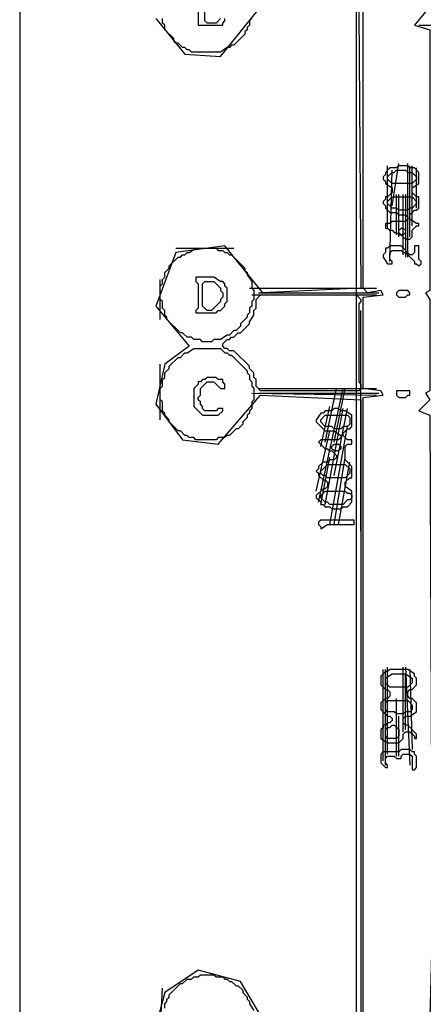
# Model space of a CAD drawing. Header units: millimetres. Extents: x -171 to 29168, y -21389 to 9617.
# Tile 50 of 60: x 10115 to 11564, y 3078 to 6612. Entities that reach past the tile are written whole.
import ezdxf

# ---------------------------------------------------------------- set-up
doc = ezdxf.new("R2010")
doc.units = ezdxf.units.MM
for name, color, linetype in [('REFERENCE_FRAME', 3, 'Continuous'), ('TRACE_CONTOUR_FINE', 8, 'Continuous'), ('TRACE_CONTOUR_MAJOR', 7, 'Continuous'), ('TRACE_DARK_PIXELS', 250, 'Continuous'), ('TRACE_STRAIGHT_LINES', 4, 'Continuous')]:
    doc.layers.add(name, color=color, linetype=linetype)

msp = doc.modelspace()

# ---------------------------------------------------------------- linework, layer by layer
at = {"layer": 'REFERENCE_FRAME'}
msp.add_lwpolyline([(10115.4, -184.6), (18884.6, -184.6), (18884.6, 9416.6), (10115.4, 9416.6)], close=True, dxfattribs=at)
at = {"layer": 'TRACE_CONTOUR_FINE'}
for points in [[(11476, 5856), (11484, 5864), (11492, 5864), (11500, 5856), (11500, 5848), (11492, 5840), (11484, 5840), (11476, 5848)], [(11468, 5632), (11468, 5624), (11476, 5616), (11500, 5616), (11508, 5624), (11516, 5624), (11516, 5632), (11508, 5640), (11476, 5640)], [(11468, 5280), (11468, 5264), (11476, 5256), (11500, 5256), (11508, 5264), (11516, 5264), (11516, 5280)], [(11236, 5080), (11244, 5088), (11260, 5088), (11268, 5080), (11268, 5072), (11260, 5064), (11244, 5064), (11236, 5072)]]:
    msp.add_lwpolyline(points, close=True, dxfattribs=at)
at = {"layer": 'TRACE_CONTOUR_MAJOR'}
for points in [[(10756, 6720), (10756, 6592), (10844, 6592), (10844, 6600), (10852, 6608), (10852, 6616)], [(10604, 6616), (10708, 6488), (10836, 6480), (10972, 6648)], [(11332, 6640), (11340, 5648), (10988, 5632), (10852, 5800), (10676, 5776), (10604, 5584), (10724, 5440), (10636, 5376), (10604, 5232), (10700, 5104), (10828, 5088), (10980, 5264), (11340, 5248), (11340, 3032)], [(10948, 6616), (10940, 6608), (10940, 6592), (10932, 6584), (10932, 6576), (10924, 6568), (10924, 6560), (10884, 6520), (10876, 6520), (10868, 6512), (10860, 6512), (10836, 6496), (10732, 6496), (10724, 6504), (10716, 6504), (10708, 6512), (10700, 6512), (10684, 6528), (10676, 6528), (10668, 6536), (10668, 6544), (10636, 6576), (10636, 6592), (10628, 6600), (10628, 6616)], [(10836, 6616), (10820, 6600), (10788, 6600), (10780, 6608), (10780, 6640)], [(11348, 3040), (11348, 5256), (11420, 5264), (11412, 5280), (11348, 5288), (11348, 5616), (11420, 5624), (11412, 5640), (11364, 5632), (11348, 5648), (11348, 6640)], [(11572, 6640), (11532, 6592), (11588, 6576), (11588, 5640), (11572, 5632), (11588, 5608), (11588, 5280), (11572, 5272), (11588, 5248), (11548, 5208), (11588, 5192), (11596, 3352), (11588, 3032)], [(10988, 3024), (10908, 3160), (10756, 3200), (10636, 3120), (10604, 3000)], [(10636, 3064), (10636, 3080), (10644, 3088), (10644, 3096), (10652, 3104), (10652, 3112), (10692, 3152), (10700, 3152), (10716, 3168), (10732, 3168), (10740, 3176), (10756, 3176), (10764, 3184), (10812, 3184), (10820, 3176), (10844, 3176), (10852, 3168), (10860, 3168), (10868, 3160), (10876, 3160), (10892, 3144), (10900, 3144), (10916, 3128), (10916, 3120), (10932, 3104), (10932, 3096), (10940, 3088), (10940, 3080), (10956, 3056)]]:
    msp.add_lwpolyline(points, dxfattribs=at)
for points in [[(11476, 6088), (11468, 6080), (11444, 6080), (11428, 6064), (11428, 6056), (11420, 6048), (11420, 6040), (11428, 6032), (11428, 6024), (11452, 6008), (11452, 5992), (11436, 5976), (11428, 5976), (11428, 5968), (11420, 5960), (11420, 5952), (11428, 5944), (11428, 5936), (11444, 5920), (11468, 5920), (11476, 5912), (11500, 5912), (11508, 5904), (11508, 5896), (11500, 5888), (11452, 5888), (11444, 5880), (11428, 5880), (11428, 5864), (11436, 5864), (11444, 5856), (11452, 5856), (11460, 5848), (11468, 5848), (11476, 5840), (11484, 5840), (11500, 5824), (11516, 5824), (11524, 5832), (11524, 5856), (11540, 5872), (11548, 5872), (11548, 5880), (11540, 5880), (11516, 5896), (11516, 5912), (11532, 5928), (11540, 5928), (11548, 5936), (11548, 5976), (11540, 5976), (11524, 5992), (11524, 6008), (11548, 6024), (11548, 6064), (11532, 6080), (11516, 6080), (11508, 6088)], [(11436, 6048), (11452, 6064), (11460, 6064), (11468, 6072), (11500, 6072), (11508, 6064), (11524, 6064), (11540, 6048), (11540, 6040), (11524, 6024), (11452, 6024), (11436, 6040)], [(11436, 5960), (11452, 5976), (11524, 5976), (11540, 5960), (11540, 5952), (11524, 5936), (11516, 5936), (11508, 5928), (11476, 5928), (11468, 5936), (11452, 5936), (11436, 5952)], [(11428, 5792), (11428, 5776), (11420, 5768), (11420, 5760), (11436, 5736), (11452, 5736), (11452, 5744), (11444, 5752), (11444, 5776), (11452, 5784), (11484, 5784), (11492, 5776), (11500, 5776), (11532, 5744), (11532, 5736), (11540, 5736), (11548, 5728), (11556, 5736), (11556, 5744), (11548, 5752), (11548, 5800), (11532, 5800), (11532, 5776), (11524, 5768), (11516, 5768), (11484, 5800), (11444, 5800), (11436, 5792)], [(10748, 5792), (10820, 5792), (10828, 5784), (10844, 5784), (10852, 5776), (10860, 5776), (10868, 5768), (10876, 5768), (10924, 5720), (10924, 5712), (10932, 5704), (10932, 5696), (10948, 5672), (10948, 5648), (10956, 5640), (10956, 5608), (10948, 5600), (10948, 5584), (10940, 5576), (10940, 5560), (10932, 5552), (10932, 5544), (10908, 5520), (10908, 5512), (10892, 5496), (10884, 5496), (10868, 5480), (10860, 5480), (10836, 5464), (10812, 5464), (10804, 5456), (10772, 5456), (10764, 5464), (10740, 5464), (10732, 5472), (10716, 5472), (10700, 5488), (10692, 5488), (10644, 5536), (10644, 5544), (10636, 5552), (10636, 5568), (10628, 5576), (10628, 5600), (10620, 5608), (10620, 5656), (10628, 5664), (10628, 5680), (10636, 5688), (10636, 5704), (10652, 5720), (10652, 5728), (10684, 5760), (10692, 5760), (10700, 5768), (10708, 5768), (10716, 5776), (10724, 5776)], [(10748, 5688), (10748, 5672), (10756, 5664), (10756, 5576), (10748, 5568), (10748, 5560), (10820, 5560), (10828, 5568), (10836, 5568), (10852, 5584), (10852, 5592), (10860, 5600), (10860, 5648), (10852, 5656), (10852, 5664), (10844, 5672), (10836, 5672), (10812, 5688)], [(10780, 5672), (10812, 5672), (10836, 5648), (10836, 5640), (10844, 5632), (10844, 5616), (10836, 5608), (10836, 5600), (10804, 5568), (10788, 5568), (10772, 5584), (10772, 5664)], [(10844, 5448), (10860, 5464), (10868, 5464), (10876, 5472), (10884, 5472), (10900, 5488), (10908, 5488), (10940, 5520), (10940, 5528), (10956, 5552), (10956, 5568), (10964, 5576), (10964, 5608), (10980, 5624), (11324, 5624), (11340, 5608), (11340, 5600), (11332, 5592), (11332, 5312), (11340, 5304), (11340, 5288), (11332, 5280), (10980, 5280), (10964, 5296), (10964, 5320), (10956, 5328), (10956, 5344), (10940, 5360), (10940, 5368), (10884, 5424), (10868, 5424), (10860, 5432), (10852, 5432), (10844, 5440)], [(10740, 5432), (10836, 5432), (10852, 5416), (10860, 5416), (10868, 5408), (10876, 5408), (10932, 5352), (10932, 5344), (10940, 5336), (10940, 5320), (10948, 5312), (10948, 5296), (10956, 5288), (10956, 5248), (10948, 5240), (10948, 5216), (10940, 5208), (10940, 5200), (10932, 5192), (10932, 5184), (10916, 5168), (10916, 5160), (10900, 5144), (10892, 5144), (10868, 5120), (10860, 5120), (10852, 5112), (10828, 5112), (10820, 5104), (10748, 5104), (10740, 5112), (10724, 5112), (10716, 5120), (10708, 5120), (10692, 5136), (10684, 5136), (10652, 5168), (10652, 5176), (10636, 5192), (10636, 5200), (10628, 5208), (10628, 5240), (10620, 5248), (10620, 5288), (10628, 5296), (10628, 5320), (10636, 5328), (10636, 5344), (10652, 5360), (10652, 5368), (10684, 5400), (10692, 5400), (10708, 5416), (10716, 5416)], [(10788, 5328), (10780, 5320), (10772, 5320), (10764, 5312), (10756, 5312), (10756, 5304), (10740, 5288), (10740, 5224), (10772, 5192), (10828, 5192), (10844, 5208), (10844, 5216), (10828, 5216), (10820, 5208), (10780, 5208), (10772, 5216), (10772, 5224), (10764, 5232), (10764, 5240), (10756, 5248), (10756, 5256), (10764, 5264), (10764, 5288), (10788, 5312), (10812, 5312), (10836, 5288), (10852, 5288), (10852, 5304), (10844, 5312), (10844, 5320), (10828, 5320), (10820, 5328)], [(11244, 5216), (11236, 5208), (11212, 5208), (11204, 5200), (11196, 5200), (11180, 5176), (11180, 5168), (11212, 5136), (11244, 5136), (11268, 5120), (11268, 5112), (11260, 5104), (11196, 5104), (11188, 5096), (11212, 5072), (11220, 5072), (11228, 5064), (11236, 5064), (11252, 5048), (11252, 5040), (11244, 5032), (11228, 5032), (11220, 5024), (11204, 5024), (11188, 5008), (11188, 5000), (11180, 4992), (11188, 4984), (11188, 4976), (11204, 4960), (11212, 4960), (11220, 4952), (11220, 4936), (11212, 4928), (11204, 4928), (11180, 4904), (11180, 4896), (11196, 4880), (11196, 4872), (11204, 4872), (11212, 4864), (11228, 4864), (11236, 4856), (11268, 4856), (11276, 4864), (11292, 4864), (11308, 4880), (11308, 4920), (11284, 4936), (11284, 4952), (11300, 4968), (11308, 4968), (11308, 5008), (11284, 5032), (11284, 5080), (11292, 5088), (11308, 5088), (11308, 5104), (11292, 5104), (11276, 5120), (11276, 5128), (11292, 5144), (11300, 5144), (11308, 5152), (11308, 5192), (11284, 5208), (11268, 5208), (11260, 5216)], [(11196, 5176), (11212, 5192), (11292, 5192), (11300, 5184), (11300, 5160), (11292, 5152), (11276, 5152), (11268, 5144), (11244, 5144), (11236, 5152), (11212, 5152), (11196, 5168)], [(11196, 4992), (11220, 5016), (11284, 5016), (11300, 5000), (11300, 4984), (11284, 4968), (11220, 4968), (11212, 4976), (11204, 4976), (11196, 4984)], [(11196, 4904), (11212, 4920), (11284, 4920), (11292, 4912), (11300, 4912), (11308, 4904), (11308, 4896), (11300, 4888), (11292, 4888), (11276, 4872), (11228, 4872), (11220, 4880), (11212, 4880), (11196, 4896)], [(11188, 4808), (11188, 4800), (11196, 4792), (11196, 4784), (11220, 4800), (11316, 4800), (11316, 4816), (11196, 4816)], [(11508, 4280), (11444, 4280), (11436, 4272), (11428, 4272), (11412, 4256), (11412, 4224), (11428, 4208), (11436, 4208), (11444, 4200), (11444, 4184), (11436, 4176), (11428, 4176), (11412, 4160), (11412, 4136), (11436, 4112), (11444, 4112), (11452, 4104), (11452, 4096), (11444, 4088), (11436, 4088), (11428, 4080), (11420, 4080), (11420, 4072), (11412, 4064), (11412, 4032), (11436, 4016), (11476, 4016), (11492, 4032), (11492, 4048), (11500, 4056), (11516, 4056), (11532, 4040), (11532, 4032), (11540, 4032), (11540, 4048), (11508, 4080), (11500, 4080), (11492, 4088), (11492, 4104), (11500, 4112), (11516, 4112), (11540, 4128), (11540, 4160), (11524, 4176), (11516, 4176), (11508, 4184), (11508, 4200), (11516, 4208), (11524, 4208), (11540, 4224), (11540, 4248), (11532, 4256), (11532, 4264)], [(11428, 4248), (11452, 4264), (11500, 4264), (11524, 4248), (11524, 4232), (11508, 4216), (11444, 4216), (11428, 4232)], [(11428, 4160), (11436, 4168), (11508, 4168), (11524, 4152), (11524, 4136), (11516, 4128), (11500, 4128), (11492, 4120), (11468, 4120), (11460, 4128), (11436, 4128), (11428, 4136)], [(11428, 4064), (11436, 4072), (11444, 4072), (11452, 4080), (11460, 4080), (11476, 4064), (11476, 4040), (11468, 4032), (11436, 4032), (11428, 4040)], [(11540, 3968), (11532, 3976), (11532, 3984), (11524, 3984), (11516, 3992), (11484, 3992), (11476, 3984), (11420, 3984), (11412, 3976), (11412, 3944), (11428, 3928), (11436, 3928), (11436, 3936), (11428, 3944), (11428, 3960), (11436, 3968), (11460, 3968), (11468, 3960), (11484, 3960), (11484, 3968), (11492, 3976), (11516, 3976), (11524, 3968), (11524, 3920), (11532, 3920), (11540, 3928)]]:
    msp.add_lwpolyline(points, close=True, dxfattribs=at)
at = {"layer": 'TRACE_DARK_PIXELS'}
for p, q in [((11548, 6592), (12076, 6592)), ((10972, 5632), (11404, 5632)), ((10972, 5272), (11404, 5272))]:
    msp.add_line(p, q, dxfattribs=at)
at = {"layer": 'TRACE_STRAIGHT_LINES'}
for p, q in [((11324, 2312), (11324, 6880)), ((11436, 5864), (11436, 6088)), ((11452, 5944), (11476, 6096)), ((11508, 5760), (11508, 6096)), ((11516, 5832), (11516, 6088)), ((11524, 5872), (11524, 6088)), ((11540, 5936), (11540, 6080)), ((11444, 5744), (11452, 6072)), ((11468, 5840), (11468, 5984)), ((11476, 5832), (11476, 5984)), ((11492, 5768), (11492, 5984)), ((11500, 5984), (11500, 5760)), ((10676, 5792), (10884, 5792)), ((10620, 5536), (10620, 5680)), ((10940, 5648), (11396, 5648)), ((10948, 5624), (11396, 5624)), ((11340, 4776), (11340, 5568)), ((10620, 5176), (10620, 5376)), ((10948, 5272), (11396, 5264)), ((10972, 5288), (11396, 5288)), ((11188, 4880), (11276, 5288)), ((11212, 5096), (11252, 5288)), ((11244, 5096), (11284, 5288)), ((11196, 5080), (11228, 5224)), ((11212, 4872), (11276, 5216)), ((11244, 4976), (11292, 5216)), ((11180, 4920), (11228, 5136)), ((11228, 4800), (11292, 5152)), ((11196, 4872), (11228, 5040)), ((11244, 4800), (11284, 5040)), ((11260, 4800), (11300, 5024)), ((11348, 2120), (11348, 4768)), ((11420, 3952), (11420, 4280)), ((11428, 3936), (11428, 4280)), ((11436, 3976), (11436, 4288)), ((11492, 4056), (11492, 4288)), ((11500, 4288), (11516, 3936)), ((11516, 4280), (11524, 3992)), ((11500, 4064), (11500, 4264)), ((11468, 3968), (11468, 4176)), ((11476, 3968), (11476, 4112)), ((10620, 2992), (10628, 3136))]:
    msp.add_line(p, q, dxfattribs=at)

doc.saveas('drawing.dxf')
